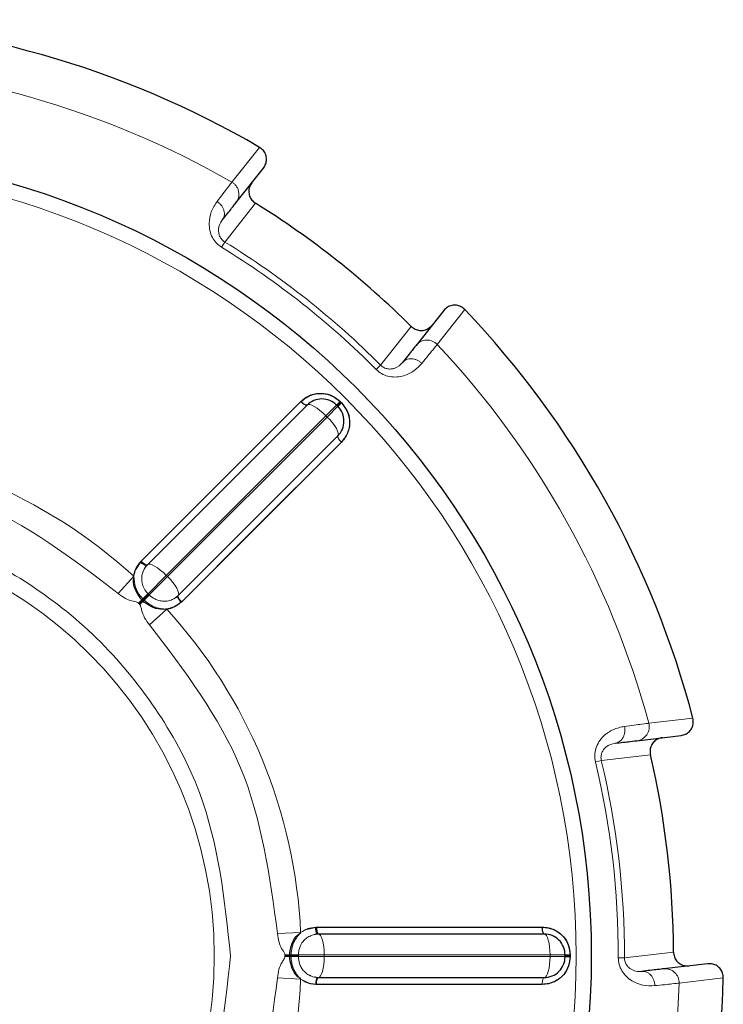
# Model space of a CAD drawing. Header units: millimetres. Extents: x 1 to 419, y 2 to 295.
# Tile 49 of 56: x 313.89 to 316.46, y 145.07 to 148.66. Entities that reach past the tile are written whole.
import ezdxf

# ---------------------------------------------------------------- set-up
doc = ezdxf.new("R2010")
doc.units = ezdxf.units.MM

msp = doc.modelspace()

# ---------------------------------------------------------------- linework, layer by layer
at = {"color": 8, "linetype": 'Continuous', "lineweight": 18}
for p, q in [((314.6675, 148.0714), (314.7684, 148.1985)), ((314.7531, 147.9947), (314.6415, 147.853)), ((314.6415, 147.853), (314.6298, 147.8339)), ((315.5168, 147.6069), (315.4164, 147.4794)), ((315.2099, 147.4036), (315.322, 147.5449)), ((315.1941, 147.3879), (315.2099, 147.4036)), ((314.3366, 146.6883), (314.919, 147.2708)), ((315.0495, 147.258), (315.0105, 147.2191)), ((315.0517, 147.2558), (315.0647, 147.2688)), ((315.0105, 147.2191), (314.4281, 146.6366)), ((315.015, 147.2146), (315.0105, 147.2191)), ((315.054, 147.2536), (315.015, 147.2146)), ((315.015, 147.2146), (314.4326, 146.6321)), ((315.0668, 147.123), (314.4842, 146.5407)), ((314.3346, 146.6863), (314.3366, 146.6883)), ((314.2525, 146.5711), (314.3095, 146.6335)), ((314.4281, 146.6366), (314.3614, 146.5699)), ((314.4326, 146.6321), (314.3659, 146.5654)), ((314.4281, 146.6366), (314.4326, 146.6321)), ((314.3268, 146.5352), (314.3428, 146.5513)), ((314.329, 146.533), (314.345, 146.5491)), ((314.3473, 146.5468), (314.3311, 146.5309)), ((314.3414, 146.5454), (314.3636, 146.5677)), ((314.345, 146.5491), (314.3428, 146.5513)), ((314.345, 146.5491), (314.3636, 146.5677)), ((314.3473, 146.5468), (314.345, 146.5491)), ((314.3614, 146.5699), (314.3636, 146.5677)), ((314.3614, 146.5699), (314.3636, 146.5677)), ((314.3636, 146.5677), (314.3659, 146.5654)), ((314.3636, 146.5677), (314.3659, 146.5654)), ((314.329, 146.533), (314.3268, 146.5352)), ((314.3311, 146.5309), (314.329, 146.533)), ((314.4295, 146.5136), (314.3671, 146.4566)), ((316.188, 146.0973), (316.3493, 146.1158)), ((316.0152, 145.9612), (315.9935, 145.956)), ((316.1943, 145.9825), (316.0152, 145.9612)), ((314.9732, 145.3532), (314.976, 145.3533)), ((314.976, 145.3533), (315.7998, 145.3534)), ((314.8338, 145.3299), (314.9182, 145.3337)), ((314.8609, 145.2519), (314.8836, 145.2521)), ((314.8609, 145.2489), (314.8609, 145.2519)), ((314.8609, 145.2459), (314.8609, 145.2489)), ((314.8609, 145.2489), (314.8836, 145.2489)), ((314.8836, 145.2457), (314.8609, 145.2459)), ((314.8784, 145.2489), (314.9099, 145.2489)), ((314.8836, 145.2489), (314.8836, 145.2521)), ((314.9099, 145.2489), (314.8836, 145.2489)), ((314.8836, 145.2457), (314.8836, 145.2489)), ((315.0042, 145.2521), (314.9099, 145.2521)), ((314.9099, 145.2521), (314.9099, 145.2489)), ((314.9099, 145.2521), (314.9099, 145.2489)), ((314.9099, 145.2489), (314.9099, 145.2457)), ((314.9099, 145.2489), (314.9099, 145.2457)), ((315.0042, 145.2457), (314.9099, 145.2457)), ((315.0042, 145.2521), (315.0042, 145.2457)), ((315.828, 145.2521), (315.0042, 145.2521)), ((315.828, 145.2457), (315.0042, 145.2457)), ((315.828, 145.2457), (315.828, 145.2521)), ((315.883, 145.2521), (315.828, 145.2521)), ((315.883, 145.2457), (315.828, 145.2457)), ((315.883, 145.2489), (315.9014, 145.2489)), ((316.0994, 145.2416), (316.2786, 145.2622)), ((316.0771, 145.2416), (316.0994, 145.2416)), ((314.9182, 145.1641), (314.8338, 145.1679)), ((315.7998, 145.1444), (314.976, 145.1445)), ((316.4602, 145.1683), (316.299, 145.1491))]:
    msp.add_line(p, q, dxfattribs=at)
at = {"color": 7, "linetype": 'Continuous', "lineweight": 25}
for p, q in [((314.6821, 147.9959), (314.7826, 148.1231)), ((315.4402, 147.6033), (315.3396, 147.4761)), ((314.9417, 147.258), (314.3592, 146.6756)), ((315.054, 147.2536), (315.0495, 147.258)), ((315.0625, 147.271), (315.0647, 147.2688)), ((315.0647, 147.2688), (315.0669, 147.2665)), ((314.4715, 146.5633), (315.054, 147.1458)), ((314.3167, 146.6582), (314.3346, 146.6863)), ((314.3346, 146.6863), (314.3366, 146.6883)), ((314.3426, 146.6494), (314.3436, 146.6512)), ((314.3507, 146.6653), (314.3547, 146.6734)), ((314.3592, 146.6756), (314.3578, 146.674)), ((314.3592, 146.6756), (314.3578, 146.674)), ((314.3392, 146.5478), (314.3342, 146.553)), ((314.3414, 146.5454), (314.3392, 146.5478)), ((314.3437, 146.5433), (314.3414, 146.5454)), ((314.3489, 146.5383), (314.3437, 146.5433)), ((314.4476, 146.5478), (314.4453, 146.5467)), ((314.4693, 146.5588), (314.4613, 146.5547)), ((314.47, 146.5618), (314.4715, 146.5633)), ((314.47, 146.5618), (314.4715, 146.5633)), ((314.4842, 146.5407), (314.4822, 146.5387)), ((314.4842, 146.5407), (314.4822, 146.5387)), ((316.145, 146.0336), (316.306, 146.0524)), ((314.9407, 145.3461), (314.9732, 145.3532)), ((314.9732, 145.3532), (314.976, 145.3533)), ((314.9528, 145.3215), (314.9548, 145.3221)), ((314.9698, 145.3271), (314.9783, 145.3299)), ((314.9708, 145.3275), (314.9783, 145.33)), ((315.8068, 145.3283), (314.9831, 145.3283)), ((314.8784, 145.2489), (314.8786, 145.2521)), ((314.8786, 145.2457), (314.8784, 145.2489)), ((314.8786, 145.2521), (314.8787, 145.2593)), ((314.8787, 145.2385), (314.8786, 145.2457)), ((315.883, 145.2457), (315.883, 145.2521)), ((315.9014, 145.2521), (315.9014, 145.2489)), ((315.9014, 145.2489), (315.9014, 145.2457)), ((316.4034, 145.2199), (316.2424, 145.2011)), ((314.9552, 145.1755), (314.9528, 145.1763)), ((314.9783, 145.1678), (314.9698, 145.1707)), ((314.9783, 145.1679), (314.9709, 145.1703)), ((314.976, 145.1445), (314.9732, 145.1445)), ((314.976, 145.1445), (314.9732, 145.1445)), ((314.9831, 145.1695), (315.8068, 145.1695))]:
    msp.add_line(p, q, dxfattribs=at)
at = {"color": 7, "linetype": 'Continuous', "lineweight": 25, "flags": 128}
for points in [[(314.3366, 146.6883), (314.6627, 147.0145), (314.919, 147.2708)], [(315.0668, 147.123), (314.7406, 146.7969), (314.4842, 146.5407)], [(314.976, 145.3533), (315.4373, 145.3534), (315.7998, 145.3534)], [(315.7998, 145.1444), (315.3385, 145.1444), (314.976, 145.1445)]]:
    msp.add_lwpolyline(points, dxfattribs=at)
at = {"color": 8, "linetype": 'Continuous', "lineweight": 18, "flags": 128}
for points in [[(314.919, 147.2708), (314.9226, 147.2675), (314.9262, 147.2644), (314.9297, 147.2618), (314.933, 147.2597), (314.936, 147.2583), (314.9385, 147.2575), (314.9404, 147.2574), (314.9417, 147.258)], [(315.0105, 147.2191), (314.9997, 147.2293), (314.9888, 147.2386), (314.9781, 147.2465), (314.9681, 147.2528), (314.9591, 147.2573), (314.9515, 147.2597), (314.9457, 147.2599), (314.9417, 147.258)], [(314.9417, 147.258), (314.9457, 147.2599), (314.9515, 147.2597), (314.9591, 147.2573), (314.9681, 147.2528), (314.9781, 147.2465), (314.9888, 147.2386), (314.9997, 147.2293), (315.0105, 147.2191)], [(315.054, 147.1458), (315.0559, 147.1497), (315.0556, 147.1556), (315.0532, 147.1632), (315.0488, 147.1721), (315.0425, 147.1822), (315.0345, 147.1929), (315.0253, 147.2038), (315.015, 147.2146)], [(315.054, 147.1458), (315.0559, 147.1497), (315.0556, 147.1556), (315.0532, 147.1632), (315.0488, 147.1721), (315.0425, 147.1822), (315.0345, 147.1929), (315.0253, 147.2038), (315.015, 147.2146)], [(315.054, 147.1458), (315.0533, 147.1445), (315.0534, 147.1425), (315.0542, 147.1401), (315.0557, 147.1371), (315.0577, 147.1338), (315.0603, 147.1302), (315.0634, 147.1266), (315.0668, 147.123)], [(315.054, 147.1458), (315.0533, 147.1445), (315.0534, 147.1425), (315.0542, 147.1401), (315.0557, 147.1371), (315.0577, 147.1338), (315.0603, 147.1302), (315.0634, 147.1266), (315.0668, 147.123)], [(314.3592, 146.6756), (314.3632, 146.6775), (314.3691, 146.6772), (314.3766, 146.6748), (314.3856, 146.6704), (314.3956, 146.6641), (314.4063, 146.6561), (314.4173, 146.6469), (314.4281, 146.6366)], [(314.4281, 146.6366), (314.4173, 146.6469), (314.4063, 146.6561), (314.3956, 146.6641), (314.3856, 146.6704), (314.3766, 146.6748), (314.3691, 146.6772), (314.3632, 146.6775), (314.3592, 146.6756)], [(314.4326, 146.6321), (314.4428, 146.6213), (314.452, 146.6104), (314.46, 146.5997), (314.4663, 146.5897), (314.4707, 146.5807), (314.4731, 146.5731), (314.4734, 146.5673), (314.4715, 146.5633)], [(314.4326, 146.6321), (314.4428, 146.6213), (314.452, 146.6104), (314.46, 146.5997), (314.4663, 146.5897), (314.4707, 146.5807), (314.4731, 146.5731), (314.4734, 146.5673), (314.4715, 146.5633)], [(314.9831, 145.3283), (314.9817, 145.3287), (314.9804, 145.3302), (314.9792, 145.3325), (314.9781, 145.3356), (314.9773, 145.3394), (314.9766, 145.3437), (314.9762, 145.3484), (314.976, 145.3533)], [(315.7998, 145.3534), (315.7999, 145.3485), (315.8003, 145.3438), (315.801, 145.3394), (315.8019, 145.3356), (315.8029, 145.3325), (315.8041, 145.3302), (315.8055, 145.3287), (315.8068, 145.3283)], [(314.9831, 145.3283), (314.9872, 145.3268), (314.9912, 145.3225), (314.9948, 145.3154), (314.998, 145.3059), (315.0007, 145.2944), (315.0026, 145.2812), (315.0038, 145.2669), (315.0042, 145.2521)], [(315.0042, 145.2521), (315.0038, 145.2669), (315.0026, 145.2812), (315.0007, 145.2944), (314.998, 145.3059), (314.9948, 145.3154), (314.9912, 145.3225), (314.9872, 145.3268), (314.9831, 145.3283)], [(315.828, 145.2521), (315.8275, 145.2669), (315.8263, 145.2812), (315.8244, 145.2944), (315.8218, 145.3059), (315.8186, 145.3154), (315.8149, 145.3225), (315.8109, 145.3268), (315.8068, 145.3283)], [(315.8068, 145.3283), (315.8109, 145.3268), (315.8149, 145.3225), (315.8186, 145.3154), (315.8218, 145.3059), (315.8244, 145.2944), (315.8263, 145.2812), (315.8275, 145.2669), (315.828, 145.2521)], [(315.0042, 145.2457), (315.0038, 145.2308), (315.0026, 145.2166), (315.0007, 145.2034), (314.998, 145.1918), (314.9948, 145.1824), (314.9912, 145.1753), (314.9872, 145.171), (314.9831, 145.1695)], [(315.0042, 145.2457), (315.0038, 145.2308), (315.0026, 145.2166), (315.0007, 145.2034), (314.998, 145.1918), (314.9948, 145.1824), (314.9912, 145.1753), (314.9872, 145.171), (314.9831, 145.1695)], [(315.8068, 145.1695), (315.8109, 145.171), (315.8149, 145.1753), (315.8186, 145.1824), (315.8218, 145.1918), (315.8244, 145.2034), (315.8263, 145.2166), (315.8275, 145.2308), (315.828, 145.2457)], [(315.8068, 145.1695), (315.8109, 145.171), (315.8149, 145.1753), (315.8186, 145.1824), (315.8218, 145.1918), (315.8244, 145.2034), (315.8263, 145.2166), (315.8275, 145.2308), (315.828, 145.2457)], [(314.976, 145.1445), (314.9762, 145.1494), (314.9766, 145.1541), (314.9773, 145.1584), (314.9781, 145.1622), (314.9792, 145.1653), (314.9804, 145.1676), (314.9817, 145.169), (314.9831, 145.1695)], [(315.8068, 145.1695), (315.8055, 145.169), (315.8041, 145.1676), (315.8029, 145.1653), (315.8019, 145.1622), (315.801, 145.1584), (315.8003, 145.154), (315.7999, 145.1493), (315.7998, 145.1444)], [(315.8068, 145.1695), (315.8055, 145.169), (315.8041, 145.1676), (315.8029, 145.1653), (315.8019, 145.1622), (315.801, 145.1584), (315.8003, 145.154), (315.7999, 145.1493), (315.7998, 145.1444)]]:
    msp.add_lwpolyline(points, dxfattribs=at)
at = {"color": 7, "linetype": 'Continuous', "lineweight": 25}
msp.add_circle((313.0448, 145.2489), 2.9337, dxfattribs=at)
at = {"color": 8, "linetype": 'Continuous', "lineweight": 18}
for radius in [2.8786, 1.5584]:
    msp.add_circle((313.0448, 145.2489), radius, dxfattribs=at)
at = {"color": 7, "linetype": 'Continuous', "lineweight": 25}
for centre, radius, start, end in [((313.0448, 145.2489), 3.4163, 59.6999, 88.6482), ((313.0448, 145.2489), 3.2338, 45.2359, 58.1122), ((313.0448, 145.2489), 3.4163, 14.6999, 43.6482), ((314.9956, 147.2042), 0.0762, 90, 135), ((314.9956, 147.2042), 0.0762, 45, 90), ((315.0001, 147.1997), 0.0762, 0, 45), ((315.0001, 147.1997), 0.0762, 315, 0), ((313.0448, 145.2489), 3.2338, 0.2359, 13.1122), ((315.8068, 145.2521), 0.0762, 45, 90), ((315.8068, 145.2521), 0.0762, 0, 45), ((315.8068, 145.2457), 0.0762, 315, 360), ((315.8068, 145.2457), 0.0762, 270, 315), ((313.0448, 145.2489), 3.4163, 329.6999, 358.6482)]:
    msp.add_arc(centre, radius, start, end, dxfattribs=at)
at = {"color": 8, "linetype": 'Continuous', "lineweight": 18}
for centre, radius, start, end in [((313.0448, 145.2489), 3.2557, 60.1049, 88.2432), ((313.0448, 145.2489), 3.0323, 44.8626, 58.4855), ((313.0448, 145.2489), 3.0546, 44.8626, 58.4855), ((315.3794, 147.4446), 0.0508, 43.2235, 141.6259), ((313.0448, 145.2489), 3.2557, 15.1049, 43.2432), ((313.0448, 145.2489), 2.8566, 45, 45.0635), ((313.0448, 145.2489), 2.8566, 44.9365, 45), ((313.0448, 145.2489), 1.8753, 47.5921, 87.4079), ((314.3748, 146.7229), 0.0515, 222.1485, 247.4935), ((293.6693, 167.2238), 29.236, 314.99156, 315.05292), ((296.5218, 164.3748), 25.2045, 314.99603, 315.0558), ((335.0194, 125.8737), 29.2355, 134.94708, 135.00844), ((332.1681, 128.7285), 25.2007, 134.94419, 135.00397), ((314.5188, 146.5788), 0.0515, 202.4649, 227.8606), ((313.0448, 145.2489), 1.8753, 2.5921, 42.4079), ((316.139, 146.084), 0.0508, 276.7221, 15.1246), ((313.0448, 145.2489), 3.0546, 359.8626, 13.4855), ((313.0448, 145.2489), 3.0323, 359.8626, 13.4855), ((314.8829, 174.4881), 29.236, 269.99156, 270.05292), ((314.8829, 116.0102), 29.2355, 89.94708, 90.00844), ((314.8853, 170.4565), 25.2045, 269.99603, 270.0558), ((314.8853, 120.0451), 25.2007, 89.94419, 90.00397), ((313.0448, 145.2489), 2.8566, 0, 0.0635), ((313.0448, 145.2489), 2.8566, 359.9365, 0), ((316.2482, 145.1507), 0.0508, 358.2235, 96.6259), ((313.0448, 145.2489), 1.8753, 317.5921, 357.4079), ((313.0448, 145.2489), 3.2557, 330.1049, 358.2432)]:
    msp.add_arc(centre, radius, start, end, dxfattribs=at)
at = {"color": 7, "linetype": 'Continuous', "lineweight": 25}
for points, knots in [([(314.7826, 148.1231), (314.7857, 148.1279), (314.7919, 148.1376), (314.7945, 148.155), (314.7915, 148.172), (314.783, 148.1879), (314.7734, 148.1949), (314.7684, 148.1985)], [0, 0, 0, 0, 0.1975972, 0.3951986, 0.5926747, 0.7898881, 1, 1, 1, 1]), ([(314.7401, 148.0694), (314.737, 148.0645), (314.7308, 148.0548), (314.7282, 148.0374), (314.7312, 148.0204), (314.7396, 148.005), (314.7486, 147.9981), (314.7531, 147.9947)], [0, 0, 0, 0, 0.200808, 0.4016203, 0.6023061, 0.8027268, 1, 1, 1, 1]), ([(314.6323, 147.9329), (314.6452, 147.9493), (314.672, 147.9832), (314.6786, 147.9916), (314.6821, 147.9959)], [0, 0, 0, 0, 0.481094, 1, 1, 1, 1]), ([(315.5168, 147.6069), (315.5125, 147.6107), (315.5038, 147.6181), (315.487, 147.6231), (315.4697, 147.6225), (315.4528, 147.6163), (315.4445, 147.6077), (315.4402, 147.6033)], [0, 0, 0, 0, 0.19687, 0.393738, 0.590684, 0.787863, 1, 1, 1, 1]), ([(315.322, 147.5449), (315.3265, 147.5413), (315.3354, 147.5341), (315.3523, 147.5296), (315.3696, 147.5307), (315.3858, 147.5372), (315.3938, 147.5455), (315.3977, 147.5496)], [0, 0, 0, 0, 0.200079, 0.400156, 0.600321, 0.800729, 1, 1, 1, 1]), ([(315.3396, 147.4761), (315.3364, 147.472), (315.3299, 147.4638), (315.3032, 147.4301), (315.2899, 147.4131)], [0, 0, 0, 0, 0.499375, 1, 1, 1, 1]), ([(314.919, 147.2708), (314.9248, 147.2759), (314.9361, 147.2859), (314.9564, 147.2955), (314.9772, 147.3006), (315.0038, 147.3013), (315.0348, 147.2938), (315.0536, 147.2783), (315.0625, 147.271)], [0, 0, 0, 0, 0.1481475, 0.2897224, 0.4248283, 0.5534341, 0.7898507, 1, 1, 1, 1]), ([(314.919, 147.2708), (314.9296, 147.2793), (314.9508, 147.2961), (314.9914, 147.303), (315.0315, 147.2957), (315.0522, 147.2792), (315.0625, 147.271)], [0, 0, 0, 0, 0.259562, 0.514279, 0.760374, 1, 1, 1, 1]), ([(314.9417, 147.258), (314.9409, 147.2577), (314.9395, 147.2571), (314.9362, 147.2581), (314.9331, 147.2596), (314.9296, 147.2618), (314.9248, 147.2653), (314.9213, 147.2687), (314.919, 147.2708)], [0, 0, 0, 0, 0.2396016, 0.3684536, 0.5, 0.6315464, 0.7603984, 1, 1, 1, 1]), ([(315.0495, 147.258), (315.0496, 147.2582), (315.05, 147.2585), (315.0527, 147.2613), (315.057, 147.2655), (315.0606, 147.2692), (315.0625, 147.271)], [0, 0, 0, 0, 0.235001, 0.488371, 0.748021, 1, 1, 1, 1]), ([(315.0495, 147.258), (315.0496, 147.2582), (315.05, 147.2585), (315.0527, 147.2613), (315.057, 147.2655), (315.0606, 147.2692), (315.0625, 147.271)], [0, 0, 0, 0, 0.235002, 0.488373, 0.748023, 1, 1, 1, 1]), ([(315.054, 147.2536), (315.0541, 147.2537), (315.0545, 147.2541), (315.0573, 147.2569), (315.0616, 147.2612), (315.0652, 147.2648), (315.0669, 147.2665)], [0, 0, 0, 0, 0.243388, 0.500001, 0.756613, 1, 1, 1, 1]), ([(315.054, 147.2536), (315.0541, 147.2537), (315.0545, 147.2541), (315.0573, 147.2569), (315.0616, 147.2612), (315.0652, 147.2648), (315.0669, 147.2665)], [0, 0, 0, 0, 0.243387, 0.499998, 0.75661, 1, 1, 1, 1]), ([(315.0669, 147.2665), (315.0742, 147.2577), (315.0897, 147.2389), (315.0973, 147.2079), (315.0965, 147.1813), (315.0914, 147.1605), (315.0819, 147.1402), (315.0719, 147.1289), (315.0668, 147.123)], [0, 0, 0, 0, 0.209756, 0.44604, 0.574677, 0.709882, 0.851621, 1, 1, 1, 1]), ([(314.3095, 146.6335), (314.3116, 146.6433), (314.3158, 146.663), (314.3283, 146.6785), (314.3346, 146.6863)], [0, 0, 0, 0, 0.495818, 1, 1, 1, 1]), ([(314.3346, 146.6863), (314.337, 146.6841), (314.3406, 146.6809), (314.3455, 146.6775), (314.3491, 146.6754), (314.3522, 146.674), (314.3556, 146.673), (314.3569, 146.6736), (314.3578, 146.674)], [0, 0, 0, 0, 0.239557, 0.368425, 0.5, 0.631575, 0.760443, 1, 1, 1, 1]), ([(314.3578, 146.674), (314.3569, 146.6736), (314.3556, 146.673), (314.3522, 146.674), (314.3491, 146.6754), (314.3455, 146.6775), (314.3406, 146.6809), (314.337, 146.6841), (314.3346, 146.6863)], [0, 0, 0, 0, 0.239471, 0.368314, 0.49988, 0.631464, 0.760358, 1, 1, 1, 1]), ([(314.3342, 146.553), (314.3272, 146.5631), (314.3133, 146.5835), (314.3064, 146.611), (314.3094, 146.6247), (314.3098, 146.6268)], [0, 0, 0, 0, 0.460119, 0.920862, 1, 1, 1, 1]), ([(314.4822, 146.5387), (314.4726, 146.5314), (314.4534, 146.5169), (314.4167, 146.5107), (314.3796, 146.5167), (314.3591, 146.5311), (314.3489, 146.5383)], [0, 0, 0, 0, 0.250178, 0.500393, 0.750378, 1, 1, 1, 1]), ([(314.4822, 146.5387), (314.4744, 146.5324), (314.4589, 146.5198), (314.4392, 146.5157), (314.4295, 146.5136)], [0, 0, 0, 0, 0.504311, 1, 1, 1, 1]), ([(314.47, 146.5618), (314.4696, 146.561), (314.4689, 146.5597), (314.4699, 146.5563), (314.4713, 146.5531), (314.4734, 146.5496), (314.4768, 146.5447), (314.4801, 146.5411), (314.4822, 146.5387)], [0, 0, 0, 0, 0.239557, 0.3684251, 0.5000001, 0.6315752, 0.7604431, 1, 1, 1, 1]), ([(314.47, 146.5618), (314.4696, 146.561), (314.4689, 146.5597), (314.4699, 146.5563), (314.4713, 146.5531), (314.4734, 146.5496), (314.4768, 146.5447), (314.4801, 146.5411), (314.4822, 146.5387)], [0, 0, 0, 0, 0.239557, 0.3684251, 0.5000001, 0.6315752, 0.7604431, 1, 1, 1, 1]), ([(316.306, 146.0524), (316.3116, 146.0537), (316.3229, 146.0561), (316.337, 146.0666), (316.3469, 146.0808), (316.352, 146.098), (316.3502, 146.1097), (316.3493, 146.1158)], [0, 0, 0, 0, 0.197597, 0.395199, 0.592675, 0.789888, 1, 1, 1, 1]), ([(316.0653, 146.0243), (316.0859, 146.0267), (316.1289, 146.0317), (316.1395, 146.033), (316.145, 146.0336)], [0, 0, 0, 0, 0.481094, 1, 1, 1, 1]), ([(316.238, 146.0445), (316.2324, 146.0433), (316.2211, 146.0408), (316.207, 146.0303), (316.1971, 146.0162), (316.1921, 145.9994), (316.1936, 145.9881), (316.1943, 145.9825)], [0, 0, 0, 0, 0.200808, 0.40162, 0.602306, 0.802727, 1, 1, 1, 1]), ([(314.9732, 145.3532), (314.9734, 145.3501), (314.9737, 145.3452), (314.9747, 145.3393), (314.9758, 145.3353), (314.977, 145.3321), (314.9787, 145.329), (314.9801, 145.3285), (314.981, 145.3282)], [0, 0, 0, 0, 0.239557, 0.368425, 0.5, 0.631575, 0.760443, 1, 1, 1, 1]), ([(314.981, 145.3282), (314.9801, 145.3285), (314.9787, 145.329), (314.977, 145.3321), (314.9758, 145.3353), (314.9747, 145.3393), (314.9737, 145.3452), (314.9734, 145.3501), (314.9732, 145.3532)], [0, 0, 0, 0, 0.239471, 0.368314, 0.49988, 0.631464, 0.760358, 1, 1, 1, 1]), ([(314.976, 145.3533), (314.9761, 145.3501), (314.9763, 145.3453), (314.9772, 145.3394), (314.9781, 145.3354), (314.9792, 145.3322), (314.9809, 145.3291), (314.9822, 145.3286), (314.9831, 145.3283)], [0, 0, 0, 0, 0.239492, 0.368272, 0.499762, 0.631286, 0.760167, 1, 1, 1, 1]), ([(315.7998, 145.3534), (315.8075, 145.3529), (315.8226, 145.3519), (315.8437, 145.3443), (315.862, 145.3332), (315.8813, 145.315), (315.8979, 145.2877), (315.9003, 145.2635), (315.9014, 145.2521)], [0, 0, 0, 0, 0.148148, 0.289722, 0.424828, 0.553434, 0.789851, 1, 1, 1, 1]), ([(315.8068, 145.3283), (315.8059, 145.3286), (315.8046, 145.3291), (315.803, 145.3322), (315.8018, 145.3355), (315.8009, 145.3395), (315.8, 145.3453), (315.7999, 145.3502), (315.7998, 145.3534)], [0, 0, 0, 0, 0.239602, 0.368454, 0.5, 0.631546, 0.760398, 1, 1, 1, 1]), ([(315.7998, 145.3534), (315.8133, 145.3518), (315.8401, 145.3487), (315.8738, 145.3249), (315.8969, 145.2914), (315.8999, 145.2651), (315.9014, 145.2521)], [0, 0, 0, 0, 0.259562, 0.514279, 0.760374, 1, 1, 1, 1]), ([(314.8787, 145.2593), (314.8809, 145.2714), (314.8854, 145.2958), (314.9016, 145.3216), (314.9154, 145.3302), (314.9191, 145.3324)], [0, 0, 0, 0, 0.424261, 0.849096, 1, 1, 1, 1]), ([(315.9014, 145.2457), (315.9003, 145.2343), (315.8979, 145.2101), (315.8813, 145.1828), (315.862, 145.1646), (315.8437, 145.1535), (315.8226, 145.1459), (315.8075, 145.1449), (315.7998, 145.1444)], [0, 0, 0, 0, 0.209756, 0.44604, 0.574677, 0.709882, 0.851621, 1, 1, 1, 1]), ([(315.883, 145.2521), (315.8832, 145.2521), (315.8837, 145.2521), (315.8876, 145.2521), (315.8936, 145.2521), (315.8988, 145.2521), (315.9014, 145.2521)], [0, 0, 0, 0, 0.235001, 0.488371, 0.748021, 1, 1, 1, 1]), ([(315.883, 145.2521), (315.8832, 145.2521), (315.8837, 145.2521), (315.8876, 145.2521), (315.8936, 145.2521), (315.8988, 145.2521), (315.9014, 145.2521)], [0, 0, 0, 0, 0.2350018, 0.4883732, 0.7480227, 1, 1, 1, 1]), ([(315.883, 145.2457), (315.8833, 145.2457), (315.8838, 145.2457), (315.8878, 145.2457), (315.8938, 145.2457), (315.8989, 145.2457), (315.9014, 145.2457)], [0, 0, 0, 0, 0.243388, 0.500001, 0.756613, 1, 1, 1, 1]), ([(315.883, 145.2457), (315.8833, 145.2457), (315.8838, 145.2457), (315.8878, 145.2457), (315.8938, 145.2457), (315.8989, 145.2457), (315.9014, 145.2457)], [0, 0, 0, 0, 0.243387, 0.499998, 0.75661, 1, 1, 1, 1]), ([(316.2786, 145.2622), (316.2792, 145.2565), (316.2804, 145.2451), (316.2892, 145.2299), (316.3021, 145.2185), (316.3182, 145.2116), (316.3297, 145.2119), (316.3354, 145.212)], [0, 0, 0, 0, 0.200079, 0.400156, 0.600321, 0.800729, 1, 1, 1, 1]), ([(314.9191, 145.1654), (314.9154, 145.1676), (314.9016, 145.1762), (314.8854, 145.202), (314.8809, 145.2263), (314.8787, 145.2385)], [0, 0, 0, 0, 0.150661, 0.575639, 1, 1, 1, 1]), ([(316.4602, 145.1683), (316.4597, 145.174), (316.4589, 145.1854), (316.4505, 145.2009), (316.4379, 145.2126), (316.4215, 145.2201), (316.4096, 145.22), (316.4034, 145.2199)], [0, 0, 0, 0, 0.19687, 0.393738, 0.590684, 0.787863, 1, 1, 1, 1]), ([(316.2424, 145.2011), (316.2372, 145.2005), (316.2268, 145.1993), (316.1841, 145.1943), (316.1627, 145.1918)], [0, 0, 0, 0, 0.499375, 1, 1, 1, 1]), ([(314.9732, 145.1445), (314.9609, 145.1454), (314.9461, 145.1464), (314.9343, 145.1549), (314.9323, 145.1564)], [0, 0, 0, 0, 0.831941, 1, 1, 1, 1]), ([(314.981, 145.1695), (314.9801, 145.1692), (314.9787, 145.1688), (314.977, 145.1657), (314.9758, 145.1624), (314.9747, 145.1584), (314.9737, 145.1526), (314.9734, 145.1477), (314.9732, 145.1445)], [0, 0, 0, 0, 0.239557, 0.3684251, 0.5000001, 0.6315752, 0.7604431, 1, 1, 1, 1]), ([(314.981, 145.1695), (314.9801, 145.1692), (314.9787, 145.1688), (314.977, 145.1657), (314.9758, 145.1624), (314.9747, 145.1584), (314.9737, 145.1526), (314.9734, 145.1477), (314.9732, 145.1445)], [0, 0, 0, 0, 0.239557, 0.3684251, 0.5000001, 0.6315752, 0.7604431, 1, 1, 1, 1])]:
    msp.add_open_spline(points, degree=3, knots=knots, dxfattribs=at)
at = {"color": 8, "linetype": 'Continuous', "lineweight": 18}
for points, knots in [([(314.6132, 148.0009), (314.6278, 148.0198), (314.6569, 148.0577), (314.664, 148.0668), (314.6675, 148.0714)], [0, 0, 0, 0, 0.501666, 1, 1, 1, 1]), ([(314.6821, 147.9959), (314.684, 147.9986), (314.688, 148.0043), (314.6917, 148.0144), (314.6934, 148.0255), (314.6925, 148.037), (314.689, 148.0481), (314.6833, 148.0578), (314.6761, 148.0658), (314.6703, 148.0696), (314.6675, 148.0714)], [0, 0, 0, 0, 0.1148438, 0.2379704, 0.3673117, 0.5000001, 0.6326885, 0.7620297, 0.8851562, 1, 1, 1, 1]), ([(314.6298, 147.8339), (314.623, 147.8389), (314.6092, 147.8489), (314.5948, 147.8707), (314.586, 147.8956), (314.5832, 147.9285), (314.5914, 147.9678), (314.6055, 147.9891), (314.6132, 148.0009)], [0, 0, 0, 0, 0.104367, 0.212085, 0.332718, 0.466957, 0.707367, 1, 1, 1, 1]), ([(314.6132, 148.0009), (314.6159, 147.9989), (314.6215, 147.995), (314.6288, 147.9872), (314.6347, 147.9781), (314.6387, 147.9681), (314.6403, 147.9579), (314.6396, 147.9483), (314.637, 147.9398), (314.6338, 147.9352), (314.6323, 147.9329)], [0, 0, 0, 0, 0.115643, 0.239264, 0.368777, 0.501351, 0.633724, 0.762665, 0.885419, 1, 1, 1, 1]), ([(314.6415, 147.853), (314.6394, 147.8544), (314.6351, 147.8573), (314.628, 147.8647), (314.6218, 147.8753), (314.6186, 147.8876), (314.6181, 147.912), (314.6259, 147.9236), (314.6323, 147.9329)], [0, 0, 0, 0, 0.0475475, 0.0964426, 0.2014226, 0.3179913, 0.4441062, 1, 1, 1, 1]), ([(315.4164, 147.4794), (315.4128, 147.4749), (315.4056, 147.4659), (315.3755, 147.4288), (315.3604, 147.4102)], [0, 0, 0, 0, 0.498334, 1, 1, 1, 1]), ([(315.3604, 147.4102), (315.3506, 147.3999), (315.3329, 147.3811), (315.2962, 147.3641), (315.2635, 147.3594), (315.2375, 147.3624), (315.2133, 147.3714), (315.2004, 147.3824), (315.1941, 147.3879)], [0, 0, 0, 0, 0.295503, 0.537893, 0.670431, 0.789745, 0.896443, 1, 1, 1, 1]), ([(315.2899, 147.4131), (315.2822, 147.4048), (315.2728, 147.3945), (315.2489, 147.3894), (315.2362, 147.3896), (315.2245, 147.3932), (315.2156, 147.3984), (315.2118, 147.4019), (315.2099, 147.4036)], [0, 0, 0, 0, 0.555945, 0.682054, 0.798615, 0.903573, 0.952468, 1, 1, 1, 1]), ([(315.3604, 147.4102), (315.3579, 147.4124), (315.3528, 147.417), (315.3436, 147.4222), (315.3334, 147.4259), (315.3227, 147.4274), (315.3124, 147.4267), (315.3032, 147.4238), (315.2955, 147.4193), (315.2917, 147.4152), (315.2899, 147.4131)], [0, 0, 0, 0, 0.1151103, 0.2382969, 0.3675244, 0.4999988, 0.6324733, 0.7617013, 0.8848888, 1, 1, 1, 1]), ([(315.0669, 147.2665), (315.0751, 147.2563), (315.0916, 147.2356), (315.099, 147.1955), (315.092, 147.1548), (315.0752, 147.1337), (315.0668, 147.123)], [0, 0, 0, 0, 0.239441, 0.485781, 0.740781, 1, 1, 1, 1]), ([(311.4271, 145.2489), (311.4487, 145.4524), (311.482, 145.7654), (311.6837, 146.1421), (311.8925, 146.4009), (312.1516, 146.6111), (312.5283, 146.8065), (313.0448, 146.9057), (313.5614, 146.8065), (313.938, 146.6111), (314.1972, 146.4009), (314.4059, 146.1421), (314.6077, 145.7654), (314.6409, 145.4524), (314.6625, 145.2489)], [0, 0, 0, 0, 0.119728, 0.18418, 0.25, 0.31582, 0.380272, 0.5, 0.619728, 0.68418, 0.75, 0.81582, 0.880272, 1, 1, 1, 1]), ([(314.3578, 146.674), (314.354, 146.6694), (314.3475, 146.6614), (314.3414, 146.6471), (314.3382, 146.6327), (314.3382, 146.6126), (314.3447, 146.5898), (314.3562, 146.5761), (314.3614, 146.5699)], [0, 0, 0, 0, 0.159071, 0.272958, 0.409387, 0.544789, 0.796198, 1, 1, 1, 1]), ([(314.3578, 146.674), (314.354, 146.6694), (314.3475, 146.6614), (314.3414, 146.6471), (314.3382, 146.6327), (314.3382, 146.6126), (314.3447, 146.5898), (314.3562, 146.5761), (314.3614, 146.5699)], [0, 0, 0, 0, 0.159071, 0.272958, 0.409387, 0.544789, 0.796198, 1, 1, 1, 1]), ([(314.3428, 146.5513), (314.3398, 146.5546), (314.3284, 146.5669), (314.3131, 146.5943), (314.3108, 146.62), (314.3095, 146.6335)], [0, 0, 0, 0, 0.146207, 0.548653, 1, 1, 1, 1]), ([(314.3268, 146.5352), (314.3257, 146.536), (314.3182, 146.541), (314.3005, 146.5423), (314.276, 146.5528), (314.2611, 146.5645), (314.2525, 146.5711)], [0, 0, 0, 0, 0.050675, 0.321968, 0.612264, 1, 1, 1, 1]), ([(314.4295, 146.5136), (314.4219, 146.5139), (314.4063, 146.5145), (314.3837, 146.5217), (314.3633, 146.5324), (314.3524, 146.5422), (314.3473, 146.5468)], [0, 0, 0, 0, 0.251143, 0.52165, 0.775371, 1, 1, 1, 1]), ([(314.3659, 146.5654), (314.3724, 146.56), (314.3829, 146.5512), (314.4014, 146.5444), (314.4169, 146.542), (314.4336, 146.543), (314.4521, 146.548), (314.4636, 146.5569), (314.47, 146.5618)], [0, 0, 0, 0, 0.215333, 0.348851, 0.50132, 0.618412, 0.786293, 1, 1, 1, 1]), ([(314.3659, 146.5654), (314.3724, 146.56), (314.3829, 146.5512), (314.4014, 146.5444), (314.4169, 146.542), (314.4336, 146.543), (314.4521, 146.548), (314.4636, 146.5569), (314.47, 146.5618)], [0, 0, 0, 0, 0.215333, 0.348851, 0.50132, 0.618412, 0.786293, 1, 1, 1, 1]), ([(314.3671, 146.4566), (314.3606, 146.4647), (314.3476, 146.481), (314.3388, 146.5054), (314.3355, 146.5213), (314.3334, 146.5281), (314.3319, 146.53), (314.3311, 146.5309)], [0, 0, 0, 0, 0.370857, 0.745468, 0.914411, 0.95804, 1, 1, 1, 1]), ([(315.9935, 145.956), (315.9922, 145.9643), (315.9895, 145.9812), (315.9947, 146.0068), (316.0061, 146.0306), (316.0274, 146.0559), (316.0609, 146.0778), (316.086, 146.083), (316.0998, 146.0858)], [0, 0, 0, 0, 0.1043666, 0.2120851, 0.3327185, 0.4669567, 0.7073667, 1, 1, 1, 1]), ([(316.0998, 146.0858), (316.1003, 146.0825), (316.1015, 146.0758), (316.1011, 146.0652), (316.0989, 146.0545), (316.0946, 146.0446), (316.0886, 146.0363), (316.0813, 146.03), (316.0734, 146.0258), (316.0679, 146.0248), (316.0653, 146.0243)], [0, 0, 0, 0, 0.115643, 0.239264, 0.368777, 0.501351, 0.633724, 0.762665, 0.885419, 1, 1, 1, 1]), ([(316.0998, 146.0858), (316.1235, 146.0889), (316.1709, 146.0951), (316.1823, 146.0965), (316.188, 146.0973)], [0, 0, 0, 0, 0.501666, 1, 1, 1, 1]), ([(316.0152, 145.9612), (316.0147, 145.9637), (316.0138, 145.9688), (316.014, 145.9791), (316.0171, 145.9909), (316.0235, 146.0019), (316.0404, 146.0195), (316.0541, 146.0221), (316.0653, 146.0243)], [0, 0, 0, 0, 0.047548, 0.096443, 0.201423, 0.317991, 0.444106, 1, 1, 1, 1]), ([(314.9182, 145.3337), (314.9266, 145.3391), (314.9434, 145.3501), (314.9632, 145.3522), (314.9732, 145.3532)], [0, 0, 0, 0, 0.495818, 1, 1, 1, 1]), ([(314.8338, 145.3299), (314.8351, 145.3191), (314.8374, 145.3003), (314.8472, 145.2756), (314.8589, 145.2621), (314.8606, 145.2533), (314.8609, 145.2519)], [0, 0, 0, 0, 0.387738, 0.678036, 0.949325, 1, 1, 1, 1]), ([(314.8836, 145.2521), (314.8837, 145.2565), (314.8844, 145.2732), (314.893, 145.3035), (314.9095, 145.3232), (314.9182, 145.3337)], [0, 0, 0, 0, 0.146204, 0.54865, 1, 1, 1, 1]), ([(314.981, 145.3282), (314.975, 145.3276), (314.9648, 145.3266), (314.9503, 145.3208), (314.9379, 145.3128), (314.9237, 145.2986), (314.9121, 145.2779), (314.9106, 145.2601), (314.9099, 145.2521)], [0, 0, 0, 0, 0.159071, 0.272958, 0.409387, 0.544789, 0.796198, 1, 1, 1, 1]), ([(314.981, 145.3282), (314.975, 145.3276), (314.9648, 145.3266), (314.9503, 145.3208), (314.9379, 145.3128), (314.9237, 145.2986), (314.9121, 145.2779), (314.9106, 145.2601), (314.9099, 145.2521)], [0, 0, 0, 0, 0.159071, 0.272958, 0.409387, 0.544789, 0.796198, 1, 1, 1, 1]), ([(314.6625, 145.2489), (314.6409, 145.0454), (314.6077, 144.7324), (314.4059, 144.3556), (314.1972, 144.0968), (313.938, 143.8867), (313.5614, 143.6913), (313.0448, 143.5921), (312.5283, 143.6913), (312.1516, 143.8867), (311.8925, 144.0968), (311.6837, 144.3556), (311.482, 144.7324), (311.4487, 145.0454), (311.4271, 145.2489)], [0, 0, 0, 0, 0.119728, 0.18418, 0.25, 0.31582, 0.380272, 0.5, 0.619728, 0.68418, 0.75, 0.81582, 0.880272, 1, 1, 1, 1]), ([(314.8338, 145.1679), (314.8349, 145.1782), (314.8373, 145.1989), (314.8482, 145.2224), (314.8572, 145.236), (314.8605, 145.2423), (314.8608, 145.2447), (314.8609, 145.2459)], [0, 0, 0, 0, 0.3708675, 0.7454928, 0.9144311, 0.9580479, 1, 1, 1, 1]), ([(314.9182, 145.1641), (314.9131, 145.1696), (314.9024, 145.1811), (314.8916, 145.2022), (314.8847, 145.2242), (314.8839, 145.2388), (314.8836, 145.2457)], [0, 0, 0, 0, 0.2511549, 0.5216781, 0.7754136, 1, 1, 1, 1]), ([(314.9099, 145.2457), (314.9106, 145.2372), (314.9119, 145.2235), (314.9201, 145.2057), (314.9293, 145.193), (314.9419, 145.1819), (314.9586, 145.1724), (314.9729, 145.1706), (314.981, 145.1695)], [0, 0, 0, 0, 0.215333, 0.348851, 0.50132, 0.618412, 0.786293, 1, 1, 1, 1]), ([(314.9099, 145.2457), (314.9106, 145.2372), (314.9119, 145.2235), (314.9201, 145.2057), (314.9293, 145.193), (314.9419, 145.1819), (314.9586, 145.1724), (314.9729, 145.1706), (314.981, 145.1695)], [0, 0, 0, 0, 0.215333, 0.348851, 0.50132, 0.618412, 0.786293, 1, 1, 1, 1]), ([(315.9014, 145.2457), (315.8999, 145.2327), (315.8969, 145.2064), (315.8738, 145.1728), (315.8401, 145.149), (315.8133, 145.1459), (315.7998, 145.1444)], [0, 0, 0, 0, 0.239441, 0.4857806, 0.7407807, 1, 1, 1, 1]), ([(316.2105, 145.1399), (316.1963, 145.1394), (316.1704, 145.1387), (316.1325, 145.1526), (316.1061, 145.1724), (316.0898, 145.1929), (316.0789, 145.2164), (316.0777, 145.2333), (316.0771, 145.2416)], [0, 0, 0, 0, 0.295497, 0.537882, 0.670424, 0.789741, 0.896442, 1, 1, 1, 1]), ([(316.1627, 145.1918), (316.1513, 145.1913), (316.1374, 145.1907), (316.1169, 145.204), (316.1081, 145.2131), (316.1023, 145.2239), (316.0998, 145.2339), (316.0995, 145.239), (316.0994, 145.2416)], [0, 0, 0, 0, 0.555945, 0.682054, 0.798615, 0.903573, 0.952468, 1, 1, 1, 1]), ([(316.2105, 145.1399), (316.2103, 145.1432), (316.2098, 145.15), (316.207, 145.1602), (316.2024, 145.17), (316.196, 145.1786), (316.1882, 145.1854), (316.1797, 145.1899), (316.171, 145.1922), (316.1654, 145.1919), (316.1627, 145.1918)], [0, 0, 0, 0, 0.1151103, 0.2382969, 0.3675244, 0.4999988, 0.6324733, 0.7617013, 0.8848888, 1, 1, 1, 1]), ([(314.9732, 145.1445), (314.9632, 145.1456), (314.9434, 145.1477), (314.9266, 145.1586), (314.9182, 145.1641)], [0, 0, 0, 0, 0.504311, 1, 1, 1, 1]), ([(316.299, 145.1491), (316.2933, 145.1485), (316.2818, 145.1473), (316.2343, 145.1423), (316.2105, 145.1399)], [0, 0, 0, 0, 0.498334, 1, 1, 1, 1])]:
    msp.add_open_spline(points, degree=3, knots=knots, dxfattribs=at)
for points in [[(313.1258, 147.0378), (313.3341, 147.0095), (313.7506, 146.9528), (314.0852, 146.6983), (314.2525, 146.5711)], [(314.3671, 146.4566), (314.4943, 146.2893), (314.7487, 145.9547), (314.8054, 145.5381), (314.8338, 145.3299)], [(314.8338, 145.1679), (314.8054, 144.9596), (314.7487, 144.5431), (314.4943, 144.2085), (314.3671, 144.0412)]]:
    msp.add_open_spline(points, degree=3, dxfattribs=at)

doc.saveas('drawing.dxf')
